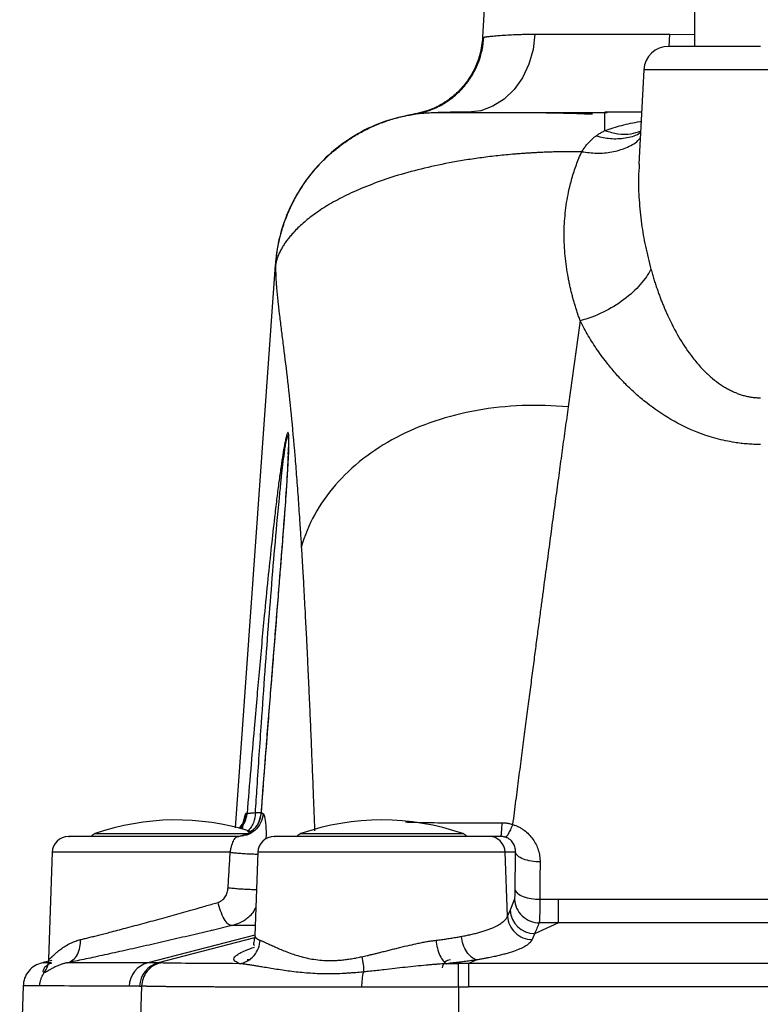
# Model space of a CAD drawing. Header units: millimetres. Extents: x 3 to 2091, y -59 to 1557.
# Tile 52 of 71: x 1362 to 1452, y 824 to 944. Entities that reach past the tile are written whole.
import ezdxf

# ---------------------------------------------------------------- set-up
doc = ezdxf.new("R2010")
doc.units = ezdxf.units.MM

msp = doc.modelspace()

# ---------------------------------------------------------------- linework, layer by layer
at = {"color": 7, "linetype": 'Continuous', "lineweight": 25}
for p, q in [((1420.3, 984.51), (1418.05, 941.61)), ((1443.8, 945.51), (1443.8, 940.51)), ((1424.41, 941.99), (1440.79, 941.99)), ((1440.72, 940.47), (1440.79, 941.99)), ((1437.65, 937.67), (1437.05, 926.18)), ((1432.92, 932.31), (1432.92, 932.51)), ((1437.38, 932.51), (1432.92, 932.51)), ((1392.85, 913.96), (1387.98, 845.55)), ((1394.42, 890.94), (1394.43, 891.18)), ((1388.46, 844.53), (1389.08, 844.71)), ((1389.05, 844.58), (1388.24, 844.48)), ((1388.24, 844.46), (1388.42, 844.51)), ((1389.04, 844.62), (1388.42, 844.51)), ((1420.22, 844.51), (1418.82, 844.51)), ((1365.73, 842.59), (1365.28, 829.6)), ((1390.73, 842.58), (1390.38, 832.47)), ((1421.08, 834.82), (1420.81, 842.58)), ((1422.04, 842.58), (1420.81, 842.58)), ((1421.38, 835.53), (1421.93, 836.86)), ((1425.01, 836.89), (1427.29, 836.89)), ((1427.29, 834.02), (1427.29, 836.89)), ((1427.29, 836.89), (1476.3, 836.89)), ((1421.08, 834.82), (1421.38, 835.53)), ((1427.29, 834.02), (1424.36, 832.69)), ((1476.3, 834.02), (1427.29, 834.02)), ((1424.36, 832.69), (1424.06, 831.98)), ((1365.69, 829.43), (1364.64, 829.19)), ((1365.66, 829.42), (1365.71, 829.4)), ((1389.83, 829.51), (1389.43, 829.51)), ((1417.35, 829.52), (1416.34, 829.06)), ((1416.34, 829.06), (1416.34, 826.22)), ((1487.25, 829.06), (1416.34, 829.06)), ((1362.21, 826.34), (1361.8, 814.51)), ((1376.61, 826.31), (1376.21, 814.51)), ((1415.13, 826.22), (1415.13, 814.51)), ((1487.25, 826.22), (1416.34, 826.22))]:
    msp.add_line(p, q, dxfattribs=at)
at = {"color": 8, "linetype": 'Continuous', "lineweight": 25}
for p, q in [((1418.19, 941.64), (1418.19, 941.64)), ((1440.79, 941.99), (1443.8, 941.97)), ((1465.95, 937.67), (1437.65, 937.67)), ((1409.78, 932.28), (1409.78, 932.28)), ((1392.9, 913.96), (1392.9, 913.96)), ((1390.44, 847.41), (1391.26, 847.41)), ((1391.16, 847.29), (1391.14, 847.26)), ((1370.97, 844.86), (1389.55, 844.86)), ((1389.89, 845.12), (1389.5, 845.12)), ((1395.97, 844.86), (1415.62, 844.86)), ((1420.81, 842.58), (1390.73, 842.58)), ((1390.31, 835.52), (1390.49, 835.82)), ((1387.58, 833.68), (1385.18, 833.1)), ((1390.42, 833.69), (1387.58, 833.68)), ((1390.38, 832.53), (1377.37, 829.15)), ((1390.33, 832.17), (1378.64, 829.14))]:
    msp.add_line(p, q, dxfattribs=at)
at = {"color": 7, "linetype": 'Continuous', "lineweight": 25, "flags": 128}
msp.add_lwpolyline([(1424.41, 941.99), (1424.19, 940.12), (1423.68, 938.33), (1422.9, 936.69), (1421.89, 935.26), (1420.68, 934.09), (1419.31, 933.23), (1417.84, 932.69), (1416.3, 932.51)], dxfattribs=at)
at = {"color": 7, "linetype": 'Continuous', "lineweight": 25}
for centre, radius, start, end in [((1440.64, 937.51), 3, 90, 177), ((1380.8, 816.51), 30, 72.4841, 109.1223), ((1405.8, 816.51), 30, 70.8777, 109.1223), ((1371.3, 843.91), 1, 109.1223, 142.4569), ((1396.3, 843.91), 1, 109.1223, 142.4569), ((1415.3, 843.91), 1, 37.7309, 70.8777), ((1367.73, 842.51), 2, 90, 178.0272), ((1392.73, 842.51), 2, 90, 178), ((1418.81, 842.52), 2, 1.886, 89.8957), ((1424.4, 835.72), 3.02, 183.4784, 269.3849), ((1378.08, 826.25), 2.98, 103.9278, 178.518), ((1379.35, 826.24), 2.98, 103.7615, 178.5266), ((1414.15, 828.51), 1, 90, 178)]:
    msp.add_arc(centre, radius, start, end, dxfattribs=at)
for points, knots in [([(1418.05, 941.61), (1417.97, 940.93), (1417.83, 939.66), (1417.22, 938.03), (1416.56, 936.82), (1415.85, 935.83), (1414.95, 934.83), (1413.62, 933.75), (1411.78, 932.74), (1410.3, 932.41), (1409.52, 932.24)], [0, 0, 0, 0, 0.150986, 0.278528, 0.377648, 0.450919, 0.545041, 0.670655, 0.824501, 1, 1, 1, 1]), ([(1409.78, 932.28), (1410.31, 932.36), (1410.85, 932.49), (1411.91, 932.84), (1412.44, 933.07), (1413.47, 933.62), (1413.96, 933.94), (1414.88, 934.67), (1415.31, 935.08), (1416.1, 935.97), (1416.44, 936.45), (1417.05, 937.44), (1417.3, 937.96), (1417.92, 939.53), (1418.14, 940.61), (1418.19, 941.64)], [0, 0, 0, 0, 0.125, 0.125, 0.25, 0.25, 0.375, 0.375, 0.5, 0.5, 0.625, 0.625, 0.75, 0.75, 1, 1, 1, 1]), ([(1418.19, 941.64), (1418.21, 941.64), (1418.25, 941.64), (1418.32, 941.65), (1418.4, 941.67), (1418.5, 941.68), (1418.61, 941.69), (1418.75, 941.71), (1418.92, 941.73), (1419.15, 941.75), (1419.5, 941.79), (1419.86, 941.82), (1420.4, 941.86), (1421.05, 941.9), (1421.89, 941.94), (1422.6, 941.97), (1423.19, 941.98), (1423.79, 941.99), (1424.21, 941.99), (1424.41, 941.99)], [0, 0, 0, 0, 0.031841, 0.064952, 0.099335, 0.134988, 0.171912, 0.210107, 0.249573, 0.306026, 0.374505, 0.465889, 0.499534, 0.636902, 0.749786, 0.814969, 0.878399, 0.940075, 1, 1, 1, 1]), ([(1451.8, 940.51), (1448.84, 940.51), (1446, 940.51), (1441.82, 940.51), (1440.64, 940.51), (1440.64, 940.51)], [0, 0, 0, 0, 0.5, 0.5, 1, 1, 1, 1]), ([(1409.74, 932.28), (1408.57, 932.03), (1406.21, 931.54), (1402.9, 930.01), (1399.92, 927.95), (1397.4, 925.43), (1395.43, 922.61), (1394.03, 919.65), (1393.15, 916.7), (1392.94, 914.73), (1392.84, 913.78)], [0, 0, 0, 0, 0.132158, 0.266569, 0.400885, 0.532756, 0.660063, 0.781097, 0.894643, 1, 1, 1, 1]), ([(1392.9, 913.96), (1392.9, 914.04), (1392.92, 914.2), (1392.94, 914.46), (1392.97, 914.73), (1393, 915.02), (1393.04, 915.32), (1393.09, 915.63), (1393.14, 915.96), (1393.21, 916.3), (1393.28, 916.66), (1393.36, 917.03), (1393.45, 917.41), (1393.56, 917.81), (1393.68, 918.22), (1393.81, 918.65), (1393.95, 919.08), (1394.12, 919.53), (1394.29, 919.99), (1394.49, 920.46), (1394.71, 920.94), (1394.94, 921.43), (1395.2, 921.93), (1395.48, 922.44), (1395.78, 922.95), (1396.11, 923.46), (1396.46, 923.98), (1396.83, 924.5), (1397.24, 925.02), (1397.67, 925.54), (1398.13, 926.06), (1398.61, 926.57), (1399.12, 927.07), (1399.67, 927.56), (1400.24, 928.04), (1400.83, 928.51), (1401.46, 928.96), (1402.11, 929.4), (1402.79, 929.81), (1403.49, 930.2), (1404.21, 930.56), (1404.96, 930.9), (1405.73, 931.21), (1406.51, 931.49), (1407.31, 931.74), (1408.12, 931.95), (1408.94, 932.14), (1409.5, 932.23), (1409.78, 932.28)], [0, 0, 0, 0, 0.009068, 0.018671, 0.028815, 0.039506, 0.050752, 0.062557, 0.074928, 0.087872, 0.101394, 0.115501, 0.130199, 0.145493, 0.161389, 0.177892, 0.195006, 0.212734, 0.231081, 0.250049, 0.269638, 0.289851, 0.310686, 0.332142, 0.354216, 0.376904, 0.4002, 0.424097, 0.448585, 0.473653, 0.49929, 0.525479, 0.552205, 0.579449, 0.607189, 0.635403, 0.664066, 0.69315, 0.722627, 0.752466, 0.782634, 0.813097, 0.843819, 0.874764, 0.905894, 0.937169, 0.968551, 1, 1, 1, 1]), ([(1416.3, 932.51), (1416.2, 932.51), (1416, 932.51), (1415.72, 932.51), (1415.48, 932.51), (1415.27, 932.51), (1415.1, 932.51), (1414.77, 932.5), (1414.31, 932.5), (1413.51, 932.48), (1412.65, 932.46), (1411.76, 932.42), (1411.03, 932.38), (1410.54, 932.34), (1410.24, 932.32), (1410.04, 932.3), (1409.89, 932.29), (1409.81, 932.28), (1409.78, 932.28)], [0, 0, 0, 0, 0.027486, 0.052365, 0.07459, 0.094124, 0.110935, 0.124996, 0.189814, 0.249994, 0.380393, 0.500004, 0.626595, 0.749986, 0.813222, 0.875982, 0.938246, 1, 1, 1, 1]), ([(1433.19, 932.44), (1431.9, 932.44), (1429.45, 932.44), (1426.16, 932.44), (1423.51, 932.44), (1421.25, 932.44), (1419.43, 932.44), (1417.96, 932.44), (1416.73, 932.44), (1415.51, 932.44), (1414.26, 932.44), (1413.1, 932.44), (1412.55, 932.44), (1412.27, 932.44)], [0, 0, 0, 0, 0.10491, 0.200242, 0.285871, 0.362623, 0.449986, 0.519162, 0.580026, 0.658269, 0.75559, 0.872367, 1, 1, 1, 1]), ([(1431.4, 932.26), (1430.76, 932.28), (1429.18, 932.34), (1426.93, 932.39), (1424.83, 932.43), (1423.02, 932.44), (1421.48, 932.44), (1420.06, 932.44), (1418.65, 932.44), (1417.18, 932.44), (1415.75, 932.45), (1414.47, 932.46), (1413.94, 932.48), (1413.66, 932.48)], [0, 0, 0, 0, 0.063312, 0.157179, 0.246162, 0.313522, 0.377581, 0.445693, 0.51783, 0.60343, 0.711463, 0.849611, 1, 1, 1, 1]), ([(1430.11, 927.71), (1430.15, 927.78), (1430.24, 927.93), (1430.38, 928.13), (1430.53, 928.33), (1430.68, 928.53), (1430.83, 928.71), (1430.99, 928.88), (1431.15, 929.05), (1431.32, 929.21), (1431.49, 929.36), (1431.66, 929.5), (1431.78, 929.59), (1431.84, 929.63)], [0, 0, 0, 0, 0.097837, 0.1941759, 0.2890501, 0.3824953, 0.4745489, 0.5652505, 0.6546416, 0.7427657, 0.8296683, 0.9153966, 1, 1, 1, 1]), ([(1431.84, 929.63), (1431.89, 929.67), (1432, 929.75), (1432.18, 929.87), (1432.36, 929.98), (1432.54, 930.08), (1432.73, 930.18), (1432.86, 930.25), (1432.92, 930.28)], [0, 0, 0, 0, 0.166399, 0.332751, 0.499175, 0.665786, 0.832692, 1, 1, 1, 1]), ([(1430.11, 927.71), (1429.91, 927.71), (1429.52, 927.71), (1428.94, 927.71), (1428.37, 927.71), (1427.79, 927.7), (1427.22, 927.69), (1426.65, 927.68), (1426.09, 927.66), (1425.52, 927.64), (1424.96, 927.61), (1424.41, 927.58), (1423.86, 927.55), (1423.31, 927.52), (1422.76, 927.48), (1422.22, 927.44), (1421.18, 927.35), (1419.67, 927.2), (1417.72, 926.96), (1415.81, 926.68), (1413.39, 926.25), (1410.51, 925.62), (1407.36, 924.75), (1404.52, 923.75), (1402.04, 922.7), (1400.25, 921.79), (1398.97, 921.04), (1397.79, 920.27), (1396.51, 919.31), (1395.53, 918.39), (1394.91, 917.72), (1394.54, 917.29), (1394.21, 916.86), (1393.91, 916.43), (1393.65, 916), (1393.43, 915.58), (1393.24, 915.17), (1393.09, 914.76), (1392.97, 914.35), (1392.92, 914.09), (1392.9, 913.96)], [0, 0, 0, 0, 0.008443, 0.016866, 0.025271, 0.033658, 0.042028, 0.050383, 0.058723, 0.067048, 0.075361, 0.083662, 0.091951, 0.100231, 0.108501, 0.116763, 0.125017, 0.156096, 0.187268, 0.218587, 0.250101, 0.311612, 0.375067, 0.437576, 0.500043, 0.562545, 0.593774, 0.625033, 0.687265, 0.750019, 0.774068, 0.798303, 0.822734, 0.847369, 0.872217, 0.897288, 0.922592, 0.948138, 0.973937, 1, 1, 1, 1]), ([(1429.91, 907.17), (1429.84, 907.35), (1429.72, 907.7), (1429.54, 908.23), (1429.37, 908.76), (1429.21, 909.28), (1429.06, 909.81), (1428.92, 910.34), (1428.78, 910.87), (1428.66, 911.4), (1428.55, 911.93), (1428.31, 913.16), (1428.04, 915.08), (1427.92, 917.68), (1428.05, 920.25), (1428.36, 922.24), (1428.68, 923.64), (1428.9, 924.47), (1429.16, 925.3), (1429.44, 926.11), (1429.75, 926.92), (1429.99, 927.45), (1430.11, 927.71)], [0, 0, 0, 0, 0.024797, 0.049628, 0.074497, 0.099409, 0.124369, 0.14938, 0.174447, 0.199575, 0.224768, 0.250032, 0.374313, 0.5, 0.624822, 0.74997, 0.792192, 0.834161, 0.875901, 0.917437, 0.958795, 1, 1, 1, 1]), ([(1392.9, 913.96), (1392.9, 913.83), (1392.89, 913.55), (1392.9, 913.1), (1392.92, 912.47), (1392.96, 911.82), (1393.04, 910.82), (1393.15, 909.63), (1393.34, 907.99), (1393.55, 906.29), (1393.87, 903.81), (1394.29, 900.43), (1394.78, 895.85), (1395.16, 891.68), (1395.44, 888.15), (1395.61, 885.9), (1395.74, 884), (1395.83, 882.71), (1395.92, 881.24), (1395.99, 880.27), (1396.02, 879.66)], [0, 0, 0, 0, 0.017698, 0.038555, 0.062513, 0.103068, 0.125018, 0.19042, 0.250021, 0.314768, 0.375023, 0.500008, 0.624995, 0.749986, 0.810802, 0.874991, 0.90436, 0.937494, 0.960652, 1, 1, 1, 1]), ([(1438.51, 913.42), (1438.19, 912.83), (1437.76, 912.2), (1436.66, 910.94), (1435.99, 910.32), (1434.46, 909.17), (1433.6, 908.64), (1431.79, 907.76), (1430.83, 907.41), (1429.91, 907.17)], [0, 0, 0, 0, 0.25, 0.25, 0.5, 0.5, 0.75, 0.75, 1, 1, 1, 1]), ([(1438.51, 913.42), (1438.57, 913.22), (1438.68, 912.81), (1438.86, 912.21), (1439.05, 911.63), (1439.24, 911.07), (1439.43, 910.53), (1439.62, 910.01), (1439.81, 909.51), (1440.01, 909.03), (1440.2, 908.57), (1440.73, 907.36), (1441.63, 905.56), (1442.91, 903.55), (1444.04, 902.09), (1444.99, 901.06), (1445.96, 900.16), (1446.78, 899.54), (1447.44, 899.11), (1447.91, 898.84), (1448.39, 898.6), (1448.88, 898.39), (1449.36, 898.21), (1449.85, 898.07), (1450.34, 897.95), (1450.82, 897.87), (1451.31, 897.82), (1451.63, 897.82), (1451.8, 897.81)], [0, 0, 0, 0, 0.031124, 0.061332, 0.090624, 0.118997, 0.146452, 0.172988, 0.198603, 0.223298, 0.247072, 0.269925, 0.410619, 0.531912, 0.600915, 0.664719, 0.723539, 0.777654, 0.802444, 0.826498, 0.849871, 0.872622, 0.894815, 0.916519, 0.93781, 0.958765, 0.979466, 1, 1, 1, 1]), ([(1429.91, 907.17), (1429.85, 906.78), (1429.74, 906.01), (1429.58, 904.85), (1429.42, 903.69), (1429.25, 902.52), (1429.09, 901.36), (1428.93, 900.19), (1428.77, 899.03), (1428.6, 897.87), (1428.5, 897.09), (1428.44, 896.7)], [0, 0, 0, 0, 0.113224, 0.22592, 0.338087, 0.449727, 0.560838, 0.671421, 0.781475, 0.891002, 1, 1, 1, 1]), ([(1451.8, 892.14), (1451.67, 892.14), (1451.41, 892.14), (1451.01, 892.15), (1450.62, 892.17), (1450.23, 892.2), (1449.84, 892.23), (1449.46, 892.27), (1449.07, 892.32), (1448.43, 892.42), (1447.54, 892.58), (1446.42, 892.85), (1445.32, 893.18), (1443.42, 893.87), (1440.86, 895.12), (1438.43, 896.8), (1436.66, 898.28), (1435.44, 899.44), (1434.3, 900.65), (1433.37, 901.76), (1432.61, 902.75), (1432.01, 903.6), (1431.43, 904.47), (1430.89, 905.35), (1430.38, 906.25), (1430.06, 906.86), (1429.91, 907.17)], [0, 0, 0, 0, 0.012501, 0.02499, 0.037475, 0.049962, 0.06246, 0.074976, 0.087517, 0.100091, 0.137287, 0.175147, 0.212402, 0.25021, 0.375129, 0.500065, 0.561615, 0.625077, 0.686831, 0.750062, 0.790864, 0.831953, 0.87337, 0.915157, 0.957354, 1, 1, 1, 1]), ([(1428.44, 896.7), (1428.38, 896.27), (1428.27, 895.41), (1428.09, 894.11), (1427.9, 892.79), (1427.72, 891.45), (1427.53, 890.1), (1427.35, 888.72), (1427.16, 887.33), (1426.96, 885.91), (1426.77, 884.48), (1426.57, 883.02), (1426.37, 881.55), (1426.17, 880.05), (1425.97, 878.54), (1425.76, 877), (1425.55, 875.45), (1425.34, 873.87), (1425.11, 872.18), (1424.87, 870.35), (1424.6, 868.35), (1424.33, 866.25), (1424.04, 864.06), (1423.74, 861.77), (1423.43, 859.38), (1423.1, 856.9), (1422.77, 854.31), (1422.42, 851.62), (1422.06, 848.83), (1421.82, 846.93), (1421.69, 845.96)], [0, 0, 0, 0, 0.027376, 0.055007, 0.082892, 0.111031, 0.139425, 0.168074, 0.196977, 0.226134, 0.255546, 0.285213, 0.315134, 0.34531, 0.37574, 0.406424, 0.437364, 0.468557, 0.500006, 0.537437, 0.576473, 0.617113, 0.659358, 0.703208, 0.748662, 0.79572, 0.844383, 0.894651, 0.946523, 1, 1, 1, 1]), ([(1391.14, 847.26), (1391.2, 847.96), (1391.3, 849.33), (1391.46, 851.35), (1391.61, 853.27), (1391.75, 855.11), (1391.94, 857.56), (1392.18, 860.55), (1392.47, 864.16), (1392.75, 867.69), (1393.12, 872.26), (1393.53, 877.41), (1393.92, 882.42), (1394.2, 886.14), (1394.36, 888.56), (1394.46, 890.34), (1394.5, 891.46), (1394.52, 892.28), (1394.52, 892.86), (1394.5, 893.28), (1394.46, 893.5), (1394.42, 893.57), (1394.39, 893.58), (1394.35, 893.54), (1394.3, 893.45), (1394.25, 893.28), (1394.18, 893.05), (1394.11, 892.76), (1394.03, 892.38), (1393.89, 891.66), (1393.71, 890.53), (1393.49, 889.03), (1393.25, 887.31), (1393.01, 885.37), (1392.71, 882.84), (1392.35, 879.63), (1391.94, 875.65), (1391.55, 871.7), (1391.2, 867.92), (1390.89, 864.55), (1390.59, 861.11), (1390.25, 857.17), (1389.85, 852.52), (1389.57, 849.08), (1389.43, 847.28)], [0, 0, 0, 0, 0.021826, 0.042739, 0.062739, 0.081825, 0.099998, 0.139342, 0.174998, 0.21281, 0.249996, 0.318064, 0.374983, 0.408677, 0.437472, 0.453976, 0.468713, 0.476342, 0.484334, 0.49214, 0.49651, 0.499964, 0.502467, 0.505098, 0.507823, 0.511144, 0.515642, 0.519569, 0.523459, 0.531272, 0.546089, 0.562513, 0.581128, 0.601958, 0.625009, 0.66165, 0.703313, 0.750004, 0.785402, 0.821431, 0.855193, 0.892859, 0.944049, 1, 1, 1, 1]), ([(1394.42, 890.98), (1394.36, 889.72), (1394.23, 887.25), (1393.95, 883.48), (1393.71, 880.27), (1393.49, 877.49), (1393.27, 874.69), (1393.01, 871.42), (1392.73, 867.88), (1392.45, 864.39), (1392.18, 861), (1391.88, 857.24), (1391.52, 852.62), (1391.26, 849.15), (1391.11, 847.22)], [0, 0, 0, 0, 0.09366, 0.184581, 0.26017, 0.314661, 0.374916, 0.451904, 0.536579, 0.615389, 0.688203, 0.766115, 0.869892, 1, 1, 1, 1]), ([(1388.46, 844.53), (1388.79, 844.56), (1389.12, 844.65), (1389.76, 844.95), (1390.06, 845.16), (1390.56, 845.68), (1390.76, 845.98), (1391.04, 846.62), (1391.12, 846.95), (1391.14, 847.26)], [0, 0, 0, 0, 0.25, 0.25, 0.5, 0.5, 0.75, 0.75, 1, 1, 1, 1]), ([(1391.11, 847.29), (1391.04, 846.9), (1390.92, 846.28), (1390.39, 845.49), (1389.8, 845.01), (1389.33, 844.73), (1389.1, 844.68), (1389.09, 844.68)], [0, 0, 0, 0, 0.332459, 0.539247, 0.802631, 0.987406, 1, 1, 1, 1]), ([(1389.43, 847.28), (1389.43, 847.28), (1389.45, 847.29), (1389.48, 847.3), (1389.53, 847.31), (1389.58, 847.32), (1389.66, 847.33), (1389.75, 847.34), (1389.87, 847.35), (1390.02, 847.37), (1390.21, 847.39), (1390.36, 847.4), (1390.44, 847.41)], [0, 0, 0, 0, 0.078749, 0.159398, 0.241886, 0.326144, 0.412089, 0.499627, 0.611514, 0.732483, 0.862151, 1, 1, 1, 1]), ([(1390.44, 847.41), (1390.43, 847), (1390.35, 846.57), (1390.11, 845.96), (1390.01, 845.77), (1389.77, 845.42), (1389.64, 845.26), (1389.5, 845.12)], [0, 0, 0, 0, 0.5, 0.5, 0.75, 0.75, 1, 1, 1, 1]), ([(1420.38, 846.17), (1420.38, 845.93), (1420.37, 845.71), (1420.34, 845.29), (1420.33, 845.11), (1420.3, 844.81), (1420.28, 844.7), (1420.25, 844.55), (1420.24, 844.51), (1420.22, 844.51)], [0, 0, 0, 0, 0.25, 0.25, 0.5, 0.5, 0.75, 0.75, 1, 1, 1, 1]), ([(1420.38, 846.17), (1420.45, 846.17), (1420.57, 846.17), (1420.77, 846.16), (1420.96, 846.14), (1421.14, 846.11), (1421.33, 846.07), (1421.51, 846.02), (1421.63, 845.98), (1421.69, 845.96)], [0, 0, 0, 0, 0.1437272, 0.2866276, 0.429021, 0.5712308, 0.7135818, 0.8563979, 1, 1, 1, 1]), ([(1421.69, 845.96), (1421.61, 845.74), (1421.52, 845.52), (1421.34, 845.13), (1421.25, 844.96), (1421.09, 844.68), (1421.02, 844.58), (1420.9, 844.45), (1420.85, 844.42), (1420.81, 844.42)], [0, 0, 0, 0, 0.25, 0.25, 0.5, 0.5, 0.75, 0.75, 1, 1, 1, 1]), ([(1421.69, 845.96), (1421.76, 845.94), (1421.88, 845.9), (1422.07, 845.83), (1422.25, 845.75), (1422.43, 845.67), (1422.6, 845.58), (1422.77, 845.48), (1422.94, 845.37), (1423.25, 845.15), (1423.69, 844.77), (1424.18, 844.19), (1424.56, 843.55), (1424.79, 842.98), (1424.92, 842.5), (1424.98, 842.14), (1425.02, 841.78), (1425.03, 841.54), (1425.03, 841.41)], [0, 0, 0, 0, 0.031215, 0.062326, 0.093393, 0.124475, 0.15563, 0.18692, 0.2184, 0.250129, 0.374028, 0.499977, 0.623892, 0.749796, 0.812343, 0.874689, 0.93714, 1, 1, 1, 1]), ([(1388.42, 844.51), (1387.48, 844.51), (1385.55, 844.51), (1382.15, 844.51), (1378.6, 844.51), (1375.24, 844.51), (1372.37, 844.51), (1370.06, 844.51), (1368.47, 844.51), (1367.69, 844.51), (1367.81, 844.51), (1367.84, 844.51)], [0, 0, 0, 0, 0.114598, 0.23608, 0.360551, 0.48351, 0.600767, 0.713482, 0.833049, 0.957011, 1, 1, 1, 1]), ([(1418.82, 844.51), (1418.67, 844.51), (1418.37, 844.51), (1417.08, 844.51), (1415.21, 844.51), (1412.83, 844.51), (1410.15, 844.51), (1407.27, 844.51), (1404.27, 844.51), (1401.29, 844.51), (1398.54, 844.51), (1396.25, 844.51), (1394.46, 844.51), (1393.27, 844.51), (1392.7, 844.51), (1392.79, 844.51), (1392.81, 844.51)], [0, 0, 0, 0, 0.072607, 0.148502, 0.225797, 0.302385, 0.376273, 0.447968, 0.522958, 0.600016, 0.677074, 0.752063, 0.823759, 0.897647, 0.974235, 1, 1, 1, 1]), ([(1420.81, 844.42), (1420.77, 844.43), (1420.7, 844.46), (1420.58, 844.48), (1420.46, 844.5), (1420.34, 844.51), (1420.26, 844.51), (1420.22, 844.51)], [0, 0, 0, 0, 0.200417, 0.400217, 0.599807, 0.799599, 1, 1, 1, 1]), ([(1422.04, 842.58), (1422.04, 842.63), (1422.05, 842.72), (1422.04, 842.84), (1422.03, 842.94), (1422.02, 843.03), (1421.99, 843.17), (1421.94, 843.36), (1421.82, 843.62), (1421.66, 843.86), (1421.47, 844.05), (1421.3, 844.19), (1421.14, 844.28), (1420.98, 844.36), (1420.87, 844.4), (1420.81, 844.42)], [0, 0, 0, 0, 0.0669536, 0.1253972, 0.175331, 0.2167557, 0.2496729, 0.382012, 0.4993386, 0.6325589, 0.7495678, 0.8160154, 0.879558, 0.9406982, 1, 1, 1, 1]), ([(1387.38, 842.58), (1386.24, 842.58), (1385.03, 842.58), (1382.54, 842.58), (1381.26, 842.58), (1378.72, 842.58), (1377.47, 842.58), (1375.04, 842.58), (1373.88, 842.58), (1371.73, 842.58), (1370.74, 842.58), (1368.99, 842.58), (1368.23, 842.58), (1367, 842.58), (1366.53, 842.58), (1365.89, 842.58), (1365.73, 842.58), (1365.73, 842.58)], [0, 0, 0, 0, 0.125, 0.125, 0.25, 0.25, 0.375, 0.375, 0.5, 0.5, 0.625, 0.625, 0.75, 0.75, 0.875, 0.875, 1, 1, 1, 1]), ([(1387.12, 838.28), (1387.17, 839), (1387.25, 840.43), (1387.34, 841.87), (1387.38, 842.58)], [0, 0, 0, 0, 0.500065, 1, 1, 1, 1]), ([(1422.02, 838), (1422.02, 838.39), (1422.02, 839.15), (1422.03, 840.3), (1422.03, 841.44), (1422.04, 842.2), (1422.04, 842.58)], [0, 0, 0, 0, 0.250015, 0.500017, 0.75001, 1, 1, 1, 1]), ([(1425.03, 841.41), (1424.69, 841.41), (1424.33, 841.44), (1423.63, 841.56), (1423.29, 841.64), (1422.72, 841.87), (1422.49, 842), (1422.16, 842.29), (1422.07, 842.44), (1422.04, 842.58)], [0, 0, 0, 0, 0.25, 0.25, 0.5, 0.5, 0.75, 0.75, 1, 1, 1, 1]), ([(1425.03, 841.41), (1425.03, 841.04), (1425.02, 840.29), (1425.02, 839.15), (1425.01, 838.02), (1425.01, 837.27), (1425.01, 836.89)], [0, 0, 0, 0, 0.2500619, 0.5000825, 0.7500619, 1, 1, 1, 1]), ([(1385.9, 836.5), (1385.94, 836.51), (1386.01, 836.53), (1386.11, 836.58), (1386.21, 836.63), (1386.3, 836.69), (1386.44, 836.79), (1386.6, 836.94), (1386.78, 837.17), (1386.92, 837.43), (1387.02, 837.7), (1387.09, 837.98), (1387.11, 838.18), (1387.12, 838.28)], [0, 0, 0, 0, 0.049078, 0.098342, 0.148072, 0.198541, 0.250011, 0.373946, 0.500224, 0.624142, 0.750054, 0.874869, 1, 1, 1, 1]), ([(1421.93, 836.86), (1421.94, 836.86), (1421.94, 836.88), (1421.95, 836.91), (1421.96, 836.95), (1421.97, 837.02), (1421.98, 837.11), (1421.99, 837.25), (1422, 837.41), (1422.01, 837.59), (1422.02, 837.79), (1422.02, 837.93), (1422.02, 838)], [0, 0, 0, 0, 0.0622746, 0.1245593, 0.1870858, 0.2500833, 0.375117, 0.5000545, 0.6247659, 0.7500259, 0.8754065, 1, 1, 1, 1]), ([(1422.02, 838), (1422.05, 837.87), (1422.14, 837.72), (1422.47, 837.45), (1422.7, 837.32), (1423.27, 837.1), (1423.61, 837.02), (1424.31, 836.91), (1424.67, 836.89), (1425.01, 836.89)], [0, 0, 0, 0, 0.25, 0.25, 0.5, 0.5, 0.75, 0.75, 1, 1, 1, 1]), ([(1369.17, 831.97), (1369.25, 831.99), (1369.42, 832.03), (1369.67, 832.09), (1369.94, 832.16), (1370.21, 832.23), (1370.49, 832.3), (1370.79, 832.37), (1371.09, 832.45), (1371.39, 832.53), (1371.71, 832.61), (1372.03, 832.69), (1372.37, 832.77), (1373.22, 832.99), (1374.7, 833.38), (1376.51, 833.86), (1378.03, 834.28), (1379.54, 834.69), (1381.08, 835.12), (1382.43, 835.5), (1383.18, 835.71), (1383.83, 835.9), (1384.5, 836.09), (1385.24, 836.3), (1385.69, 836.44), (1385.9, 836.5)], [0, 0, 0, 0, 0.019836, 0.039846, 0.060032, 0.080394, 0.100932, 0.121647, 0.142538, 0.163606, 0.184852, 0.206275, 0.227876, 0.249656, 0.368903, 0.499487, 0.559406, 0.624609, 0.749674, 0.812252, 0.847912, 0.87485, 0.920982, 0.962697, 1, 1, 1, 1]), ([(1387.58, 833.68), (1387.46, 833.66), (1387.31, 833.72), (1386.98, 833.99), (1386.81, 834.21), (1386.48, 834.78), (1386.33, 835.12), (1386.08, 835.82), (1385.98, 836.17), (1385.9, 836.5)], [0, 0, 0, 0, 0.25, 0.25, 0.5, 0.5, 0.75, 0.75, 1, 1, 1, 1]), ([(1421.93, 836.86), (1421.95, 836.52), (1422.03, 836.16), (1422.34, 835.46), (1422.57, 835.13), (1423.15, 834.58), (1423.5, 834.36), (1424.21, 834.08), (1424.58, 834.02), (1424.93, 834.01)], [0, 0, 0, 0, 0.25, 0.25, 0.5, 0.5, 0.75, 0.75, 1, 1, 1, 1]), ([(1425.01, 836.89), (1425.01, 836.82), (1425.01, 836.68), (1425, 836.47), (1425, 836.27), (1425, 836.07), (1425, 835.87), (1425, 835.68), (1425, 835.5), (1424.99, 835.32), (1424.99, 835.15), (1424.98, 834.99), (1424.98, 834.84), (1424.97, 834.7), (1424.97, 834.56), (1424.96, 834.44), (1424.96, 834.33), (1424.95, 834.23), (1424.94, 834.14), (1424.93, 834.07), (1424.93, 834.03), (1424.93, 834.01)], [0, 0, 0, 0, 0.048262, 0.097029, 0.146286, 0.196021, 0.246227, 0.296908, 0.348067, 0.399706, 0.451824, 0.504425, 0.557512, 0.611089, 0.66516, 0.719726, 0.774792, 0.83036, 0.886429, 0.942983, 1, 1, 1, 1]), ([(1387.58, 833.68), (1388.07, 833.85), (1388.65, 834.04), (1389.3, 834.46), (1389.7, 834.78), (1390.09, 835.13), (1390.26, 835.44), (1390.31, 835.52)], [0, 0, 0, 0, 0.458798, 0.54174, 0.68906, 0.919162, 1, 1, 1, 1]), ([(1415.47, 832.36), (1415.57, 832.38), (1415.77, 832.42), (1416.06, 832.48), (1416.35, 832.54), (1416.63, 832.6), (1416.91, 832.67), (1417.19, 832.73), (1417.46, 832.81), (1417.72, 832.88), (1417.98, 832.95), (1418.23, 833.03), (1418.48, 833.11), (1418.72, 833.2), (1418.95, 833.28), (1419.17, 833.37), (1419.54, 833.53), (1420.04, 833.78), (1420.43, 834.04), (1420.67, 834.24), (1420.8, 834.37), (1420.91, 834.51), (1421.01, 834.66), (1421.05, 834.76), (1421.08, 834.82)], [0, 0, 0, 0, 0.030569, 0.061529, 0.092879, 0.124621, 0.156754, 0.189278, 0.222194, 0.255503, 0.289203, 0.323296, 0.357782, 0.39266, 0.42793, 0.463594, 0.49965, 0.619257, 0.7497, 0.792046, 0.838251, 0.888315, 0.942232, 1, 1, 1, 1]), ([(1421.08, 834.82), (1421.1, 834.44), (1421.19, 834.07), (1421.5, 833.39), (1421.73, 833.08), (1422.28, 832.56), (1422.6, 832.35), (1423.31, 832.06), (1423.68, 831.98), (1424.06, 831.98)], [0, 0, 0, 0, 0.25, 0.25, 0.5, 0.5, 0.75, 0.75, 1, 1, 1, 1]), ([(1424.93, 834.01), (1424.84, 833.8), (1424.65, 833.36), (1424.46, 832.92), (1424.36, 832.69)], [0, 0, 0, 0, 0.4835736, 1, 1, 1, 1]), ([(1427.29, 834.02), (1426.9, 834.02), (1426.11, 834.02), (1425.32, 834.02), (1424.93, 834.01)], [0, 0, 0, 0, 0.500062, 1, 1, 1, 1]), ([(1385.18, 833.1), (1385.11, 833.08), (1384.16, 832.86), (1382.26, 832.41), (1379.54, 831.77), (1376.84, 831.16), (1374.23, 830.58), (1371.78, 830.04), (1369.52, 829.55), (1368.23, 829.29), (1367.59, 829.15)], [0, 0, 0, 0, 0.011632, 0.152859, 0.294053, 0.435243, 0.576439, 0.717627, 0.858854, 1, 1, 1, 1]), ([(1365.34, 829.6), (1365.34, 829.6), (1365.36, 829.6), (1365.39, 829.62), (1365.42, 829.64), (1365.46, 829.66), (1365.51, 829.7), (1365.56, 829.74), (1365.62, 829.79), (1365.69, 829.85), (1365.78, 829.94), (1365.91, 830.06), (1366.09, 830.22), (1366.3, 830.42), (1366.61, 830.68), (1367.04, 831.01), (1367.54, 831.31), (1367.98, 831.54), (1368.31, 831.69), (1368.61, 831.8), (1368.89, 831.9), (1369.08, 831.94), (1369.17, 831.97)], [0, 0, 0, 0, 0.025154, 0.050922, 0.077326, 0.104388, 0.132128, 0.160564, 0.189713, 0.21959, 0.25021, 0.305658, 0.367053, 0.426286, 0.500225, 0.617064, 0.739302, 0.805767, 0.866931, 0.913088, 0.957434, 1, 1, 1, 1]), ([(1367.59, 829.15), (1367.83, 829.21), (1368.06, 829.33), (1368.48, 829.68), (1368.67, 829.9), (1368.95, 830.44), (1369.06, 830.74), (1369.17, 831.36), (1369.19, 831.67), (1369.17, 831.97)], [0, 0, 0, 0, 0.25, 0.25, 0.5, 0.5, 0.75, 0.75, 1, 1, 1, 1]), ([(1388.54, 829.05), (1388.85, 829.1), (1389.16, 829.21), (1389.76, 829.55), (1390.04, 829.77), (1390.5, 830.31), (1390.68, 830.62), (1390.93, 831.26), (1391, 831.59), (1391.02, 831.9)], [0, 0, 0, 0, 0.25, 0.25, 0.5, 0.5, 0.75, 0.75, 1, 1, 1, 1]), ([(1390.38, 832.44), (1390.35, 832.22), (1390.27, 831.65), (1390.13, 831.36), (1390.28, 831.33), (1390.33, 831.31)], [0, 0, 0, 0, 0.286484, 0.745401, 1, 1, 1, 1]), ([(1390.38, 832.47), (1390.38, 832.46), (1390.38, 832.42), (1390.39, 832.37), (1390.41, 832.31), (1390.44, 832.26), (1390.48, 832.21), (1390.53, 832.16), (1390.59, 832.12), (1390.66, 832.07), (1390.73, 832.02), (1390.82, 831.98), (1390.91, 831.94), (1390.98, 831.91), (1391.02, 831.9)], [0, 0, 0, 0, 0.083167, 0.166363, 0.249587, 0.33284, 0.416123, 0.499437, 0.582782, 0.666159, 0.749569, 0.833011, 0.916488, 1, 1, 1, 1]), ([(1391.02, 831.9), (1391.05, 831.88), (1391.12, 831.86), (1391.23, 831.81), (1391.35, 831.76), (1391.49, 831.7), (1391.63, 831.63), (1391.87, 831.52), (1392.25, 831.35), (1392.79, 831.1), (1393.41, 830.83), (1394.1, 830.54), (1394.82, 830.27), (1395.62, 830.01), (1396.42, 829.79), (1397.32, 829.6), (1398.24, 829.48), (1399.07, 829.42), (1399.76, 829.42), (1400.32, 829.45), (1400.9, 829.49), (1401.5, 829.56), (1402.11, 829.65), (1402.75, 829.76), (1403.18, 829.85), (1403.39, 829.9)], [0, 0, 0, 0, 0.019672, 0.039805, 0.060403, 0.08147, 0.10301, 0.125027, 0.183889, 0.249994, 0.312508, 0.374991, 0.443898, 0.499958, 0.566062, 0.624977, 0.689206, 0.749978, 0.783487, 0.817665, 0.852555, 0.888197, 0.924628, 0.961885, 1, 1, 1, 1]), ([(1403.39, 829.9), (1403.5, 829.92), (1403.71, 829.97), (1404.05, 830.04), (1404.42, 830.13), (1404.81, 830.22), (1405.24, 830.33), (1405.72, 830.45), (1406.25, 830.58), (1406.82, 830.73), (1407.39, 830.87), (1408.18, 831.07), (1409.12, 831.29), (1410.07, 831.5), (1410.79, 831.65), (1411.35, 831.75), (1411.88, 831.83), (1412.22, 831.87), (1412.39, 831.9)], [0, 0, 0, 0, 0.0337737, 0.0706598, 0.1106589, 0.153771, 0.1999956, 0.2493318, 0.311841, 0.3743603, 0.4360003, 0.4995062, 0.6333311, 0.7497772, 0.8162641, 0.8801099, 0.9413442, 1, 1, 1, 1]), ([(1412.39, 831.9), (1412.5, 831.91), (1412.72, 831.94), (1413.05, 831.98), (1413.37, 832.02), (1413.68, 832.07), (1414, 832.11), (1414.3, 832.16), (1414.6, 832.21), (1414.9, 832.26), (1415.19, 832.31), (1415.38, 832.34), (1415.47, 832.36)], [0, 0, 0, 0, 0.100616, 0.201092, 0.30143, 0.40163, 0.501694, 0.601622, 0.701415, 0.801076, 0.900604, 1, 1, 1, 1]), ([(1412.39, 831.9), (1412.42, 831.58), (1412.47, 831.25), (1412.63, 830.61), (1412.74, 830.3), (1412.99, 829.76), (1413.13, 829.54), (1413.42, 829.21), (1413.56, 829.1), (1413.7, 829.05)], [0, 0, 0, 0, 0.25, 0.25, 0.5, 0.5, 0.75, 0.75, 1, 1, 1, 1]), ([(1417.35, 829.52), (1417.15, 829.57), (1416.93, 829.67), (1416.51, 829.99), (1416.31, 830.21), (1415.95, 830.75), (1415.8, 831.06), (1415.58, 831.71), (1415.51, 832.04), (1415.47, 832.36)], [0, 0, 0, 0, 0.25, 0.25, 0.5, 0.5, 0.75, 0.75, 1, 1, 1, 1]), ([(1424.06, 831.98), (1424.05, 831.95), (1424.03, 831.9), (1423.98, 831.82), (1423.92, 831.74), (1423.86, 831.66), (1423.75, 831.55), (1423.58, 831.4), (1423.26, 831.18), (1422.77, 830.91), (1422.01, 830.6), (1421.23, 830.35), (1420.48, 830.15), (1419.91, 830), (1419.3, 829.87), (1418.74, 829.76), (1418.24, 829.67), (1417.8, 829.59), (1417.5, 829.54), (1417.35, 829.52)], [0, 0, 0, 0, 0.027976, 0.055928, 0.083869, 0.111812, 0.139772, 0.204736, 0.269715, 0.384905, 0.500036, 0.632081, 0.695752, 0.759436, 0.820777, 0.882081, 0.921405, 0.960698, 1, 1, 1, 1]), ([(1364.52, 829.16), (1364.22, 829.05), (1363.59, 828.85), (1362.85, 828.17), (1362.33, 827.31), (1362.25, 826.66), (1362.21, 826.34)], [0, 0, 0, 0, 0.243233, 0.5, 0.756768, 1, 1, 1, 1]), ([(1364.79, 827.97), (1364.77, 827.97), (1364.75, 827.97), (1364.72, 827.99), (1364.69, 828.01), (1364.67, 828.03), (1364.66, 828.07), (1364.65, 828.14), (1364.67, 828.26), (1364.75, 828.45), (1364.89, 828.65), (1365.06, 828.82), (1365.23, 828.94), (1365.37, 829.03), (1365.53, 829.1), (1365.64, 829.14), (1365.7, 829.15)], [0, 0, 0, 0, 0.040476, 0.08141, 0.12282, 0.164723, 0.207136, 0.250075, 0.371374, 0.500039, 0.625693, 0.75001, 0.81669, 0.880581, 0.941684, 1, 1, 1, 1]), ([(1364.79, 827.97), (1364.94, 828.19), (1365.08, 828.45), (1365.27, 829), (1365.33, 829.3), (1365.34, 829.6)], [0, 0, 0, 0, 0.5, 0.5, 1, 1, 1, 1]), ([(1367.59, 829.15), (1367.53, 829.14), (1367.41, 829.12), (1367.23, 829.07), (1367.05, 829.03), (1366.87, 828.97), (1366.7, 828.91), (1366.43, 828.81), (1366.09, 828.65), (1365.71, 828.45), (1365.39, 828.26), (1365.17, 828.13), (1365.03, 828.05), (1364.93, 828.01), (1364.85, 827.98), (1364.81, 827.97), (1364.79, 827.97)], [0, 0, 0, 0, 0.03857, 0.078379, 0.119425, 0.16171, 0.205234, 0.249996, 0.374301, 0.499968, 0.628711, 0.749928, 0.814153, 0.877202, 0.939132, 1, 1, 1, 1]), ([(1365.28, 829.7), (1365.28, 829.69), (1365.28, 829.66), (1365.29, 829.64), (1365.3, 829.62), (1365.31, 829.6), (1365.33, 829.6), (1365.34, 829.6)], [0, 0, 0, 0, 0.2077411, 0.4114445, 0.6112723, 0.8073966, 1, 1, 1, 1]), ([(1378.9, 829.14), (1378.61, 829.07), (1378.31, 828.95), (1377.76, 828.62), (1377.5, 828.39), (1377.08, 827.87), (1376.91, 827.57), (1376.68, 826.94), (1376.62, 826.62), (1376.61, 826.31)], [0, 0, 0, 0, 0.25, 0.25, 0.5, 0.5, 0.75, 0.75, 1, 1, 1, 1]), ([(1378.64, 829.14), (1378.68, 829.14), (1378.77, 829.14), (1378.85, 829.14), (1378.9, 829.14)], [0, 0, 0, 0, 0.5, 1, 1, 1, 1]), ([(1388.54, 829.05), (1386.2, 829.06), (1384.18, 829.07), (1380.93, 829.1), (1379.7, 829.11), (1378.9, 829.14)], [0, 0, 0, 0, 0.5, 0.5, 1, 1, 1, 1]), ([(1403.39, 829.9), (1403.45, 829.58), (1403.49, 829.25), (1403.57, 828.61), (1403.59, 828.31), (1403.6, 828.04)], [0, 0, 0, 0, 0.5, 0.5, 1, 1, 1, 1]), ([(1417.35, 829.52), (1417.24, 829.5), (1417.02, 829.47), (1416.68, 829.42), (1416.34, 829.37), (1415.98, 829.32), (1415.62, 829.27), (1415.25, 829.23), (1414.88, 829.18), (1414.49, 829.14), (1414.1, 829.09), (1413.84, 829.07), (1413.7, 829.05)], [0, 0, 0, 0, 0.098016, 0.196384, 0.295137, 0.39431, 0.493935, 0.594045, 0.694674, 0.795855, 0.897619, 1, 1, 1, 1]), ([(1364.23, 826.34), (1364.24, 826.39), (1364.24, 826.5), (1364.26, 826.66), (1364.29, 826.83), (1364.33, 827), (1364.39, 827.19), (1364.47, 827.41), (1364.6, 827.68), (1364.72, 827.87), (1364.79, 827.97)], [0, 0, 0, 0, 0.088805, 0.181858, 0.279194, 0.380819, 0.486705, 0.619419, 0.790374, 1, 1, 1, 1]), ([(1403.6, 828.04), (1403.48, 828.03), (1403.23, 828.01), (1402.83, 827.97), (1402.37, 827.93), (1401.85, 827.9), (1400.7, 827.82), (1399.39, 827.79), (1397.94, 827.83), (1396.89, 827.89), (1395.87, 827.98), (1394.89, 828.09), (1393.93, 828.22), (1393.02, 828.36), (1392.15, 828.5), (1391.4, 828.62), (1390.77, 828.73), (1390.24, 828.82), (1389.76, 828.89), (1389.32, 828.96), (1388.91, 829.01), (1388.66, 829.04), (1388.54, 829.05)], [0, 0, 0, 0, 0.019694, 0.040551, 0.062573, 0.094521, 0.125016, 0.249949, 0.311711, 0.374919, 0.435925, 0.499979, 0.560388, 0.624928, 0.687589, 0.749956, 0.795647, 0.839723, 0.88219, 0.923053, 0.96232, 1, 1, 1, 1]), ([(1403.39, 826.19), (1403.39, 826.5), (1403.41, 826.83), (1403.48, 827.47), (1403.53, 827.78), (1403.6, 828.04)], [0, 0, 0, 0, 0.5, 0.5, 1, 1, 1, 1]), ([(1413.7, 829.05), (1413.57, 829.04), (1413.31, 829.03), (1412.91, 829), (1412.49, 828.97), (1412.07, 828.94), (1411.63, 828.9), (1410.92, 828.84), (1409.93, 828.74), (1408.65, 828.6), (1407.37, 828.46), (1406.23, 828.32), (1405.24, 828.21), (1404.41, 828.12), (1403.87, 828.07), (1403.6, 828.04)], [0, 0, 0, 0, 0.03916, 0.079318, 0.120477, 0.162639, 0.205808, 0.249985, 0.373294, 0.500046, 0.626136, 0.750016, 0.837294, 0.920634, 1, 1, 1, 1]), ([(1415.13, 826.22), (1415.13, 826.53), (1415.13, 826.86), (1415.12, 827.49), (1415.12, 827.8), (1415.12, 828.33), (1415.12, 828.55), (1415.11, 828.89), (1415.11, 829), (1415.11, 829.06)], [0, 0, 0, 0, 0.25, 0.25, 0.5, 0.5, 0.75, 0.75, 1, 1, 1, 1]), ([(1376.36, 826.32), (1376.15, 826.32), (1375.72, 826.33), (1375.31, 826.33), (1375.1, 826.33)], [0, 0, 0, 0, 0.508283, 1, 1, 1, 1]), ([(1403.39, 826.19), (1403.2, 826.19), (1402.82, 826.19), (1402.26, 826.19), (1401.7, 826.19), (1401.15, 826.19), (1400.6, 826.19), (1400.06, 826.19), (1399.53, 826.19), (1399, 826.19), (1398.47, 826.19), (1397.96, 826.19), (1397.45, 826.19), (1396.94, 826.19), (1396.44, 826.19), (1395.95, 826.19), (1395.46, 826.19), (1394.98, 826.19), (1394.51, 826.19), (1394.04, 826.19), (1393.58, 826.19), (1393.12, 826.19), (1392.67, 826.19), (1392.23, 826.2), (1391.8, 826.2), (1391.37, 826.2), (1390.94, 826.2), (1390.53, 826.2), (1390.12, 826.2), (1389.71, 826.2), (1389.32, 826.2), (1388.93, 826.2), (1388.54, 826.2), (1388.16, 826.2), (1387.79, 826.21), (1387.43, 826.21), (1387.07, 826.21), (1386.72, 826.21), (1386.37, 826.21), (1386.03, 826.21), (1385.7, 826.21), (1385.38, 826.22), (1385.06, 826.22), (1384.74, 826.22), (1384.44, 826.22), (1384.13, 826.22), (1383.84, 826.22), (1383.55, 826.22), (1383.27, 826.23), (1382.99, 826.23), (1382.72, 826.23), (1382.46, 826.23), (1382.2, 826.23), (1381.95, 826.23), (1381.7, 826.24), (1381.46, 826.24), (1381.23, 826.24), (1381, 826.24), (1380.77, 826.24), (1380.56, 826.25), (1380.34, 826.25), (1380.14, 826.25), (1379.94, 826.25), (1379.74, 826.25), (1379.55, 826.26), (1379.37, 826.26), (1379.19, 826.26), (1379.01, 826.26), (1378.84, 826.27), (1378.68, 826.27), (1378.52, 826.27), (1378.37, 826.27), (1378.22, 826.28), (1378.07, 826.28), (1377.93, 826.28), (1377.8, 826.28), (1377.67, 826.29), (1377.54, 826.29), (1377.42, 826.29), (1377.31, 826.29), (1377.19, 826.3), (1377.09, 826.3), (1376.98, 826.3), (1376.88, 826.31), (1376.79, 826.31), (1376.7, 826.31), (1376.64, 826.31), (1376.61, 826.31)], [0, 0, 0, 0, 0.014525, 0.028985, 0.043378, 0.057706, 0.071969, 0.086165, 0.100296, 0.114361, 0.12836, 0.142294, 0.156162, 0.169964, 0.183701, 0.197372, 0.210977, 0.224516, 0.23799, 0.251398, 0.26474, 0.278016, 0.291227, 0.304372, 0.317451, 0.330465, 0.343413, 0.356295, 0.369111, 0.381862, 0.394547, 0.407166, 0.419719, 0.432207, 0.444629, 0.456985, 0.469276, 0.481501, 0.49366, 0.505753, 0.517781, 0.529743, 0.541639, 0.553469, 0.565234, 0.576933, 0.588566, 0.600134, 0.611636, 0.623072, 0.634442, 0.645747, 0.656986, 0.668159, 0.679266, 0.690308, 0.701284, 0.712194, 0.723039, 0.733818, 0.744531, 0.755178, 0.76576, 0.776276, 0.786726, 0.79711, 0.807429, 0.817682, 0.827869, 0.837991, 0.848046, 0.858036, 0.867961, 0.877819, 0.887612, 0.897339, 0.907001, 0.916597, 0.926126, 0.935591, 0.944989, 0.954322, 0.963589, 0.97279, 0.981926, 0.990996, 1, 1, 1, 1]), ([(1415.13, 826.22), (1414.92, 826.21), (1414.5, 826.21), (1413.87, 826.21), (1413.23, 826.21), (1412.59, 826.2), (1411.95, 826.2), (1411.3, 826.2), (1410.65, 826.2), (1410, 826.2), (1409.35, 826.19), (1408.69, 826.19), (1408.03, 826.19), (1407.37, 826.19), (1406.71, 826.19), (1406.05, 826.19), (1405.38, 826.19), (1404.72, 826.19), (1404.05, 826.19), (1403.61, 826.19), (1403.39, 826.19)], [0, 0, 0, 0, 0.052789, 0.105903, 0.159343, 0.213108, 0.267199, 0.321616, 0.376357, 0.431425, 0.486818, 0.542536, 0.59858, 0.654949, 0.711644, 0.768664, 0.82601, 0.883681, 0.941678, 1, 1, 1, 1])]:
    msp.add_open_spline(points, degree=3, knots=knots, dxfattribs=at)
at = {"color": 8, "linetype": 'Continuous', "lineweight": 25}
for points, knots in [([(1432.92, 930.28), (1432.92, 930.95), (1432.92, 932.04), (1432.92, 932.24), (1432.92, 932.31)], [0, 0, 0, 0, 0.609007, 1, 1, 1, 1]), ([(1432.92, 930.28), (1433.59, 930.5), (1434.92, 930.95), (1436.43, 931.27), (1437.26, 931.38), (1437.32, 931.39)], [0, 0, 0, 0, 0.481901, 0.964154, 1, 1, 1, 1]), ([(1431.84, 929.63), (1432.42, 929.5), (1433.64, 929.22), (1435.4, 929.35), (1436.66, 929.63), (1437.18, 930.02), (1437.25, 930.07)], [0, 0, 0, 0, 0.295344, 0.613882, 0.950002, 1, 1, 1, 1]), ([(1432.92, 930.28), (1433.45, 930.13), (1434.53, 929.82), (1436.02, 929.8), (1436.88, 930.11), (1437.26, 930.24)], [0, 0, 0, 0, 0.341592, 0.708525, 1, 1, 1, 1]), ([(1430.11, 927.71), (1430.71, 927.63), (1431.97, 927.47), (1433.81, 927.63), (1435.51, 928.15), (1436.68, 928.76), (1437.12, 929.27), (1437.21, 929.38)], [0, 0, 0, 0, 0.213484, 0.443129, 0.685369, 0.935069, 1, 1, 1, 1]), ([(1437.09, 926.18), (1437.05, 925.65), (1436.95, 924.22), (1437.05, 921.8), (1437.32, 919.01), (1437.8, 916.2), (1438.27, 914.36), (1438.51, 913.42)], [0, 0, 0, 0, 0.12459, 0.337571, 0.567645, 0.780041, 1, 1, 1, 1]), ([(1390.44, 847.41), (1390.51, 848.44), (1390.75, 852.08), (1391.28, 859.89), (1391.91, 868.62), (1392.55, 876.68), (1392.97, 881.61), (1393.31, 885.21), (1393.51, 887.13), (1393.65, 888.5), (1393.79, 889.7), (1393.93, 890.87), (1394.06, 891.77), (1394.13, 892.25), (1394.19, 892.55), (1394.22, 892.75), (1394.27, 892.97), (1394.32, 893.13), (1394.35, 893.18), (1394.37, 893.19), (1394.38, 893.18), (1394.39, 893.17), (1394.41, 893.13), (1394.42, 893.04), (1394.44, 892.85), (1394.45, 892.56), (1394.45, 892.16), (1394.44, 891.65), (1394.43, 891.27), (1394.42, 891.07)], [0, 0, 0, 0, 0.062228, 0.219547, 0.471744, 0.589814, 0.707612, 0.770726, 0.809972, 0.825547, 0.855185, 0.884509, 0.89941, 0.913992, 0.917686, 0.921381, 0.928754, 0.936154, 0.939853, 0.941759, 0.943573, 0.944665, 0.947258, 0.951436, 0.957337, 0.965099, 0.974791, 0.986428, 1, 1, 1, 1]), ([(1396.02, 879.66), (1396.03, 879.57), (1396.05, 879.2), (1396.1, 878.34), (1396.2, 876.77), (1396.33, 874.4), (1396.48, 871.6), (1396.62, 868.86), (1396.74, 866.48), (1396.84, 864.3), (1396.94, 862.13), (1397.03, 860.19), (1397.1, 858.47), (1397.17, 856.96), (1397.23, 855.44), (1397.29, 853.91), (1397.36, 852.37), (1397.42, 850.82), (1397.49, 848.9), (1397.57, 847.04), (1397.62, 845.67), (1397.64, 845.2)], [0, 0, 0, 0, 0.008357, 0.036272, 0.082663, 0.158351, 0.258298, 0.340872, 0.405763, 0.469593, 0.532357, 0.594052, 0.636416, 0.678804, 0.721215, 0.763649, 0.806105, 0.848582, 0.89108, 0.962641, 1, 1, 1, 1]), ([(1388.43, 845.48), (1388.63, 845.7), (1389.1, 846.21), (1389.21, 846.9), (1389.27, 847.28)], [0, 0, 0, 0, 0.439292, 1, 1, 1, 1]), ([(1388.61, 845.45), (1388.83, 845.72), (1389.26, 846.27), (1389.37, 846.95), (1389.43, 847.28)], [0, 0, 0, 0, 0.51325, 1, 1, 1, 1]), ([(1389.27, 847.28), (1389.22, 847.22), (1389.12, 847.09), (1388.96, 846.28), (1388.87, 845.6), (1388.85, 845.41)], [0, 0, 0, 0, 0.427455, 0.835702, 1, 1, 1, 1]), ([(1391.39, 847.26), (1391.31, 846.88), (1391.16, 846.11), (1390.42, 845.21), (1389.65, 844.7), (1389.16, 844.64), (1389.04, 844.62)], [0, 0, 0, 0, 0.299006, 0.607126, 0.901986, 1, 1, 1, 1]), ([(1391.75, 844.22), (1391.75, 844.23), (1391.79, 844.88), (1391.74, 845.92), (1391.62, 847.05), (1391.47, 847.19), (1391.39, 847.26)], [0, 0, 0, 0, 0.005983, 0.324527, 0.656355, 1, 1, 1, 1]), ([(1408.66, 846.27), (1409.01, 846.26), (1410.33, 846.22), (1413.01, 846.17), (1416.6, 846.15), (1419.12, 846.16), (1420.38, 846.17)], [0, 0, 0, 0, 0.105042, 0.403796, 0.701847, 1, 1, 1, 1]), ([(1387.38, 842.58), (1387.41, 842.74), (1387.47, 843.06), (1387.62, 843.61), (1387.83, 844.12), (1388.05, 844.41), (1388.19, 844.45), (1388.24, 844.46)], [0, 0, 0, 0, 0.1430401, 0.291516, 0.5822951, 0.8681506, 1, 1, 1, 1]), ([(1387.38, 842.58), (1387.58, 842.56), (1387.99, 842.52), (1388.68, 842.46), (1389.41, 842.41), (1390.13, 842.38), (1390.52, 842.37), (1390.72, 842.37)], [0, 0, 0, 0, 0.177851, 0.371391, 0.577011, 0.789252, 1, 1, 1, 1]), ([(1387.12, 838.28), (1387.32, 838.26), (1387.73, 838.22), (1388.41, 838.16), (1389.13, 838.11), (1389.82, 838.08), (1390.31, 838.07), (1390.52, 838.07), (1390.57, 838.07)], [0, 0, 0, 0, 0.1660035, 0.3464965, 0.5382379, 0.7363145, 0.934737, 1, 1, 1, 1]), ([(1388.54, 829.05), (1388.24, 829.19), (1387.64, 829.46), (1387.97, 830.01), (1388.86, 830.55), (1389.96, 830.93), (1390.35, 831.07)], [0, 0, 0, 0, 0.281783, 0.563573, 0.845372, 1, 1, 1, 1]), ([(1365.66, 829.15), (1365.21, 829.16), (1364.53, 829.16), (1364.62, 829.16), (1364.65, 829.16)], [0, 0, 0, 0, 0.65683, 1, 1, 1, 1]), ([(1364.23, 826.34), (1363.64, 826.34), (1362.46, 826.34), (1362.3, 826.34), (1362.21, 826.34)], [0, 0, 0, 0, 0.503306, 1, 1, 1, 1])]:
    msp.add_open_spline(points, degree=3, knots=knots, dxfattribs=at)
at = {"color": 7, "linetype": 'Continuous', "lineweight": 25}
for points in [[(1428.44, 896.7), (1424.7, 897.05), (1417.18, 896.76), (1407.17, 893.41), (1399.61, 887.52), (1396.79, 882.38), (1396.02, 879.66)], [(1389.43, 847.28), (1389.37, 847.28), (1389.32, 847.28), (1389.27, 847.28)], [(1391.39, 847.26), (1391.3, 847.26), (1391.22, 847.26), (1391.14, 847.26)], [(1377.37, 829.15), (1373, 829.15), (1369.74, 829.15), (1367.59, 829.15)], [(1378.64, 829.14), (1378.2, 829.15), (1377.78, 829.15), (1377.37, 829.15)], [(1413.7, 829.05), (1414.17, 829.05), (1414.64, 829.06), (1415.11, 829.06)], [(1416.34, 829.06), (1415.93, 829.06), (1415.52, 829.06), (1415.11, 829.06)], [(1375.1, 826.33), (1369.93, 826.33), (1366.3, 826.34), (1364.23, 826.34)], [(1376.36, 826.32), (1376.45, 826.32), (1376.53, 826.32), (1376.61, 826.31)], [(1415.13, 826.22), (1415.53, 826.22), (1415.94, 826.22), (1416.34, 826.22)]]:
    msp.add_open_spline(points, degree=3, dxfattribs=at)

doc.saveas('drawing.dxf')
